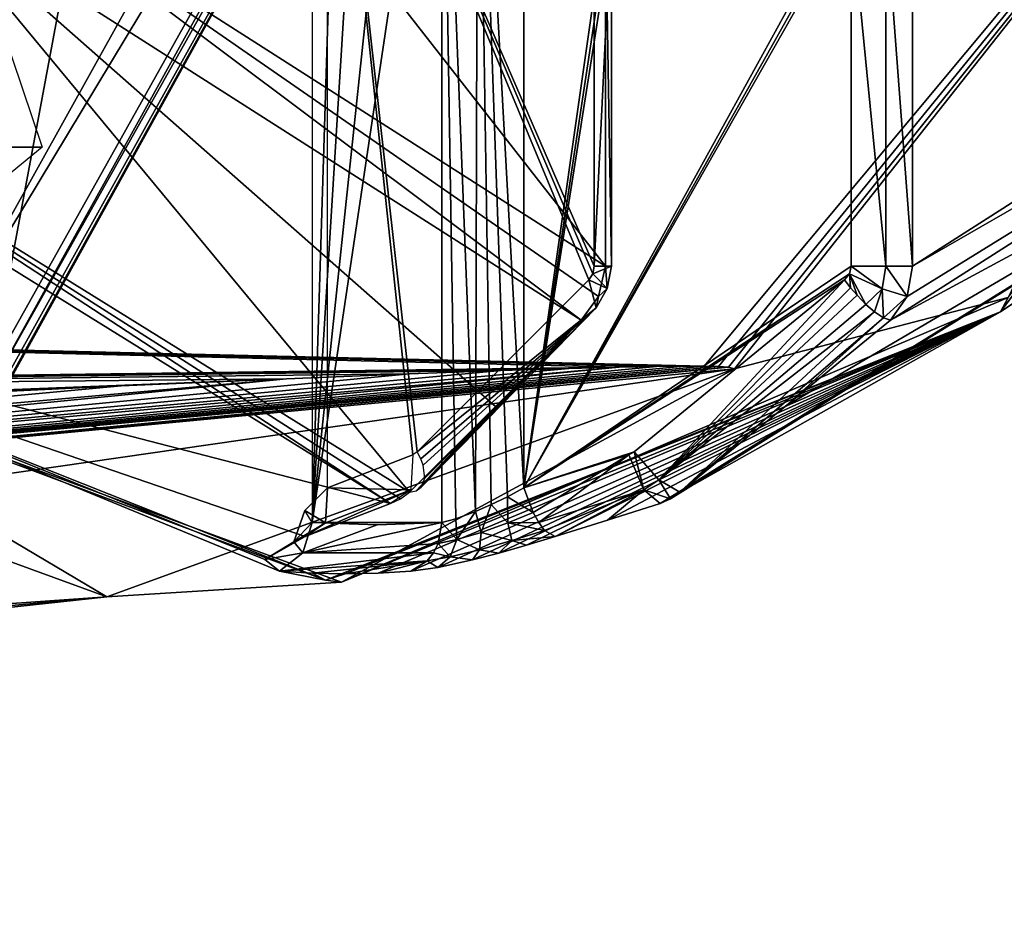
# Model space of a CAD drawing. Header units: millimetres. Extents: x -4274 to 4951, y -4805 to 4805.
# Tile 102 of 225: x 3186 to 3923, y -2897 to -2222. Entities that reach past the tile are written whole.
import ezdxf

# ---------------------------------------------------------------- set-up
doc = ezdxf.new("R2010")
doc.units = ezdxf.units.MM
doc.header["$LTSCALE"] = 41.718519
for name, color, linetype in [('1007', 7, 'CONTINUOUS'), ('1594', 7, 'CONTINUOUS'), ('37', 7, 'CONTINUOUS'), ('40', 7, 'CONTINUOUS'), ('476', 7, 'CONTINUOUS'), ('532', 7, 'CONTINUOUS'), ('551', 7, 'CONTINUOUS'), ('572', 7, 'CONTINUOUS'), ('577', 7, 'CONTINUOUS'), ('581', 7, 'CONTINUOUS'), ('605', 7, 'CONTINUOUS'), ('612', 7, 'CONTINUOUS'), ('613', 7, 'CONTINUOUS'), ('615', 7, 'CONTINUOUS'), ('649', 7, 'CONTINUOUS'), ('65', 7, 'CONTINUOUS'), ('653', 7, 'CONTINUOUS'), ('690', 7, 'CONTINUOUS'), ('691', 7, 'CONTINUOUS'), ('70', 7, 'CONTINUOUS'), ('738', 7, 'CONTINUOUS'), ('739', 7, 'CONTINUOUS'), ('74', 7, 'CONTINUOUS'), ('741', 7, 'CONTINUOUS'), ('797', 7, 'CONTINUOUS'), ('844', 7, 'CONTINUOUS'), ('851', 7, 'CONTINUOUS'), ('855', 7, 'CONTINUOUS'), ('878', 7, 'CONTINUOUS'), ('899', 7, 'CONTINUOUS'), ('904', 7, 'CONTINUOUS'), ('905', 7, 'CONTINUOUS'), ('909', 7, 'CONTINUOUS'), ('943', 7, 'CONTINUOUS'), ('950', 7, 'CONTINUOUS'), ('984', 7, 'CONTINUOUS')]:
    doc.layers.add(name, color=color, linetype=linetype)

msp = doc.modelspace()

# ---------------------------------------------------------------- linework, layer by layer
at = {"layer": '1007', "linetype": 'Continuous'}
for points in [[(3716.67, -2482.42, -530.56), (1897.47, -2658.06, -1707.16), (1903.76, -2649.91, -1718.04), (3716.67, -2482.42, -530.56)], [(1897.47, -2658.06, -1707.16), (3716.67, -2482.42, -530.56), (2808.44, -2570.94, -1115.5), (1897.47, -2658.06, -1707.16)], [(3662.84, -2481.94, -575.61), (3683.42, -2481.73, -559.73), (1903.76, -2649.91, -1718.04), (3662.84, -2481.94, -575.61)], [(3683.42, -2481.73, -559.73), (3698.45, -2481.76, -547.51), (1903.76, -2649.91, -1718.04), (3683.42, -2481.73, -559.73)], [(3698.45, -2481.76, -547.51), (3709.24, -2481.98, -538.04), (1903.76, -2649.91, -1718.04), (3698.45, -2481.76, -547.51)], [(3634.9, -2482.47, -596.37), (3662.84, -2481.94, -575.61), (1903.76, -2649.91, -1718.04), (3634.9, -2482.47, -596.37)], [(3709.24, -2481.98, -538.04), (3716.67, -2482.42, -530.56), (1903.76, -2649.91, -1718.04), (3709.24, -2481.98, -538.04)], [(3634.9, -2482.47, -596.37), (1903.76, -2649.91, -1718.04), (1907.52, -2637.52, -1725.67), (3634.9, -2482.47, -596.37)], [(3597.13, -2483.44, -623.56), (3634.9, -2482.47, -596.37), (1907.52, -2637.52, -1725.67), (3597.13, -2483.44, -623.56)], [(3546.23, -2485.03, -659.27), (3597.13, -2483.44, -623.56), (1907.52, -2637.52, -1725.67), (3546.23, -2485.03, -659.27)], [(3716.67, -2482.42, -530.56), (3721.11, -2483.66, -522.74), (2808.44, -2570.94, -1115.5), (3716.67, -2482.42, -530.56)], [(3477.76, -2487.48, -706.25), (3546.23, -2485.03, -659.27), (1907.52, -2637.52, -1725.67), (3477.76, -2487.48, -706.25)], [(3385.72, -2491.14, -768.17), (3477.76, -2487.48, -706.25), (1907.52, -2637.52, -1725.67), (3385.72, -2491.14, -768.17)], [(3385.72, -2491.14, -768.17), (1907.52, -2637.52, -1725.67), (1908.16, -2622.84, -1728.82), (3385.72, -2491.14, -768.17)], [(3261.9, -2496.54, -849.91), (3385.72, -2491.14, -768.17), (1908.16, -2622.84, -1728.82), (3261.9, -2496.54, -849.91)], [(3095.09, -2504.41, -958.02), (3261.9, -2496.54, -849.91), (1908.16, -2622.84, -1728.82), (3095.09, -2504.41, -958.02)]]:
    msp.add_3dface(points, dxfattribs=at)
at = {"layer": '1594', "linetype": 'Continuous'}
for points in [[(3202.74, -2317.7, 1143.81), (-851.57, -2289.09, -1130.32), (3172.74, -2228.91, 1195.78), (3202.74, -2317.7, 1143.81)], [(-840.57, -2345.14, -1149.37), (-851.57, -2289.09, -1130.32), (3202.74, -2317.7, 1143.81), (-840.57, -2345.14, -1149.37)], [(3133.48, -2374.31, 1098.22), (-840.57, -2345.14, -1149.37), (3202.74, -2317.7, 1143.81), (3133.48, -2374.31, 1098.22)]]:
    msp.add_3dface(points, dxfattribs=at)
at = {"layer": '37', "linetype": 'Continuous'}
for points in [[(3402.33, 1277.56, -11095.23), (2736.11, -2392.06, -11095.23), (2736.11, 2392.06, -11095.23), (3402.33, 1277.56, -11095.23)], [(3402.33, -1277.56, -11095.23), (2736.11, -2392.06, -11095.23), (3402.33, 1277.56, -11095.23), (3402.33, -1277.56, -11095.23)]]:
    msp.add_3dface(points, dxfattribs=at)
at = {"layer": '40', "linetype": 'Continuous'}
for points in [[(2736.11, -2392.06, -11095.23), (3402.33, -1277.56, -11095.23), (2736.11, -2392.06, -10993.63), (2736.11, -2392.06, -11095.23)], [(2736.11, -2392.06, -10993.63), (3402.33, -1277.56, -11095.23), (3402.36, -1277.57, -10993.63), (2736.11, -2392.06, -10993.63)]]:
    msp.add_3dface(points, dxfattribs=at)
at = {"layer": '476', "linetype": 'Continuous'}
for points in [[(3502.07, -2598.74, 320.55), (3502.07, -1948.46, 320.55), (3405, -2598.74, 488.69), (3502.07, -2598.74, 320.55)], [(3502.07, -1948.46, 320.55), (3473.57, -1950.46, 369.93), (3405, -2598.74, 488.69), (3502.07, -1948.46, 320.55)], [(3425.02, -1950.04, 454.02), (3405, -1948.46, 488.69), (3405, -2598.74, 488.69), (3425.02, -1950.04, 454.02)], [(3445.04, -1950.8, 419.33), (3425.02, -1950.04, 454.02), (3405, -2598.74, 488.69), (3445.04, -1950.8, 419.33)], [(3473.57, -1950.46, 369.93), (3445.04, -1950.8, 419.33), (3405, -2598.74, 488.69), (3473.57, -1950.46, 369.93)], [(3453.54, -2600.55, 404.62), (3502.07, -2598.74, 320.55), (3405, -2598.74, 488.69), (3453.54, -2600.55, 404.62)]]:
    msp.add_3dface(points, dxfattribs=at)
at = {"layer": '532', "linetype": 'Continuous'}
for points in [[(3502.07, -1948.46, 320.55), (3527.3, -2590.57, 298.75), (3528.85, -1945.86, 298.16), (3502.07, -1948.46, 320.55)], [(3527.3, -2590.57, 298.75), (3538.88, -2585.48, 295.66), (3528.85, -1945.86, 298.16), (3527.3, -2590.57, 298.75)], [(3551.16, -2579.62, 295.41), (3563.44, -2572.87, 298.22), (3528.85, -1945.86, 298.16), (3551.16, -2579.62, 295.41)], [(3563.44, -2572.87, 298.22), (3563.44, -1945.98, 298.22), (3528.85, -1945.86, 298.16), (3563.44, -2572.87, 298.22)], [(3538.88, -2585.48, 295.66), (3551.16, -2579.62, 295.41), (3528.85, -1945.86, 298.16), (3538.88, -2585.48, 295.66)], [(3502.07, -2598.74, 320.55), (3512.55, -2596.1, 307.78), (3502.07, -1948.46, 320.55), (3502.07, -2598.74, 320.55)], [(3512.55, -2596.1, 307.78), (3527.3, -2590.57, 298.75), (3502.07, -1948.46, 320.55), (3512.55, -2596.1, 307.78)]]:
    msp.add_3dface(points, dxfattribs=at)
at = {"layer": '551', "linetype": 'Continuous'}
for points in [[(3499.36, -2614.62, 318.3), (3502.07, -2598.74, 320.55), (3397.93, -2621.65, 485.6), (3499.36, -2614.62, 318.3)], [(3502.07, -2598.74, 320.55), (3453.54, -2600.55, 404.62), (3397.93, -2621.65, 485.6), (3502.07, -2598.74, 320.55)], [(3453.54, -2600.55, 404.62), (3405, -2598.74, 488.69), (3397.93, -2621.65, 485.6), (3453.54, -2600.55, 404.62)], [(3495.86, -2621.65, 315.98), (3499.36, -2614.62, 318.3), (3397.93, -2621.65, 485.6), (3495.86, -2621.65, 315.98)], [(3380.41, -2635.34, 476.07), (3491.11, -2627.62, 312.98), (3495.86, -2621.65, 315.98), (3380.41, -2635.34, 476.07)], [(3380.41, -2635.34, 476.07), (3495.86, -2621.65, 315.98), (3397.93, -2621.65, 485.6), (3380.41, -2635.34, 476.07)], [(3380.41, -2635.34, 476.07), (3405.02, -2636.72, 433.46), (3491.11, -2627.62, 312.98), (3380.41, -2635.34, 476.07)], [(3405.02, -2636.72, 433.46), (3429.63, -2637.18, 390.82), (3491.11, -2627.62, 312.98), (3405.02, -2636.72, 433.46)], [(3429.63, -2637.18, 390.82), (3454.25, -2636.72, 348.19), (3491.11, -2627.62, 312.98), (3429.63, -2637.18, 390.82)], [(3454.25, -2636.72, 348.19), (3478.85, -2635.34, 305.57), (3491.11, -2627.62, 312.98), (3454.25, -2636.72, 348.19)]]:
    msp.add_3dface(points, dxfattribs=at)
at = {"layer": '572', "linetype": 'Continuous'}
for points in [[(3920.33, -2440.97, -493.37), (4348.91, -1868.24, -1235.69), (4212.62, -2245.2, -653.92), (3920.33, -2440.97, -493.37)], [(2916.36, -2245.2, 1591.28), (2909.25, -2440.97, 1257.88), (3463.5, -2584.65, 643.6), (2916.36, -2245.2, 1591.28)], [(3665.48, -2584.65, 293.76), (3920.33, -2440.97, -493.37), (4212.62, -2245.2, -653.92), (3665.48, -2584.65, 293.76)], [(2909.25, -2440.97, 1257.88), (3414.79, -2642.09, 382.25), (3380.41, -2635.34, 476.07), (2909.25, -2440.97, 1257.88)], [(3463.5, -2584.65, 643.6), (2909.25, -2440.97, 1257.88), (3399.63, -2609.4, 589.71), (3463.5, -2584.65, 643.6)], [(3399.63, -2609.4, 589.71), (2909.25, -2440.97, 1257.88), (3369.5, -2626.51, 536.86), (3399.63, -2609.4, 589.71)], [(3369.5, -2626.51, 536.86), (2909.25, -2440.97, 1257.88), (3380.41, -2635.34, 476.07), (3369.5, -2626.51, 536.86)], [(3414.79, -2642.09, 382.25), (3920.33, -2440.97, -493.37), (3429.63, -2637.18, 390.82), (3414.79, -2642.09, 382.25)], [(3429.63, -2637.18, 390.82), (3920.33, -2440.97, -493.37), (3454.25, -2636.72, 348.19), (3429.63, -2637.18, 390.82)], [(3454.25, -2636.72, 348.19), (3920.33, -2440.97, -493.37), (3478.85, -2635.34, 305.57), (3454.25, -2636.72, 348.19)], [(3478.85, -2635.34, 305.57), (3920.33, -2440.97, -493.37), (3498.9, -2632.46, 281.65), (3478.85, -2635.34, 305.57)], [(3498.9, -2632.46, 281.65), (3920.33, -2440.97, -493.37), (3524.98, -2626.75, 266.3), (3498.9, -2632.46, 281.65)], [(3524.98, -2626.75, 266.3), (3920.33, -2440.97, -493.37), (3544.7, -2621.7, 261.19), (3524.98, -2626.75, 266.3)], [(3544.7, -2621.7, 261.19), (3920.33, -2440.97, -493.37), (3565.41, -2615.88, 260.84), (3544.7, -2621.7, 261.19)], [(3920.33, -2440.97, -493.37), (3586.88, -2609.4, 265.4), (3565.41, -2615.88, 260.84), (3920.33, -2440.97, -493.37)], [(3586.88, -2609.4, 265.4), (3920.33, -2440.97, -493.37), (3626.11, -2597.05, 279.55), (3586.88, -2609.4, 265.4)], [(3626.11, -2597.05, 279.55), (3920.33, -2440.97, -493.37), (3665.48, -2584.65, 293.76), (3626.11, -2597.05, 279.55)], [(3380.41, -2635.34, 476.07), (3414.79, -2642.09, 382.25), (3405.02, -2636.72, 433.46), (3380.41, -2635.34, 476.07)], [(3405.02, -2636.72, 433.46), (3414.79, -2642.09, 382.25), (3429.63, -2637.18, 390.82), (3405.02, -2636.72, 433.46)]]:
    msp.add_3dface(points, dxfattribs=at)
at = {"layer": '577', "linetype": 'Continuous'}
for points in [[(3570.36, -2591.35, 295.17), (3563.44, -2572.87, 298.22), (3551.16, -2579.62, 295.41), (3570.36, -2591.35, 295.17)], [(3538.88, -2585.48, 295.66), (3551.29, -2599.14, 290.66), (3551.16, -2579.62, 295.41), (3538.88, -2585.48, 295.66)], [(3551.29, -2599.14, 290.66), (3570.36, -2591.35, 295.17), (3551.16, -2579.62, 295.41), (3551.29, -2599.14, 290.66)], [(3527.3, -2590.57, 298.75), (3531.38, -2606.23, 292.91), (3538.88, -2585.48, 295.66), (3527.3, -2590.57, 298.75)], [(3531.38, -2606.23, 292.91), (3551.29, -2599.14, 290.66), (3538.88, -2585.48, 295.66), (3531.38, -2606.23, 292.91)], [(3512.55, -2596.1, 307.78), (3513.23, -2611.66, 302.3), (3527.3, -2590.57, 298.75), (3512.55, -2596.1, 307.78)], [(3513.23, -2611.66, 302.3), (3531.38, -2606.23, 292.91), (3527.3, -2590.57, 298.75), (3513.23, -2611.66, 302.3)], [(3570.36, -2591.35, 295.17), (3551.29, -2599.14, 290.66), (3574.6, -2598.96, 290.12), (3570.36, -2591.35, 295.17)], [(3499.36, -2614.62, 318.3), (3513.23, -2611.66, 302.3), (3502.07, -2598.74, 320.55), (3499.36, -2614.62, 318.3)], [(3502.07, -2598.74, 320.55), (3513.23, -2611.66, 302.3), (3512.55, -2596.1, 307.78), (3502.07, -2598.74, 320.55)], [(3551.29, -2599.14, 290.66), (3531.38, -2606.23, 292.91), (3554.48, -2612.45, 278.15), (3551.29, -2599.14, 290.66)], [(3574.6, -2598.96, 290.12), (3551.29, -2599.14, 290.66), (3578.97, -2604.76, 283.11), (3574.6, -2598.96, 290.12)], [(3578.97, -2604.76, 283.11), (3551.29, -2599.14, 290.66), (3554.48, -2612.45, 278.15), (3578.97, -2604.76, 283.11)], [(3531.38, -2606.23, 292.91), (3513.23, -2611.66, 302.3), (3530.07, -2619.38, 281.6), (3531.38, -2606.23, 292.91)], [(3554.48, -2612.45, 278.15), (3531.38, -2606.23, 292.91), (3530.07, -2619.38, 281.6), (3554.48, -2612.45, 278.15)], [(3586.88, -2609.4, 265.4), (3578.97, -2604.76, 283.11), (3554.48, -2612.45, 278.15), (3586.88, -2609.4, 265.4)], [(3565.41, -2615.88, 260.84), (3586.88, -2609.4, 265.4), (3554.48, -2612.45, 278.15), (3565.41, -2615.88, 260.84)], [(3508.13, -2624.69, 293.29), (3499.36, -2614.62, 318.3), (3495.86, -2621.65, 315.98), (3508.13, -2624.69, 293.29)], [(3513.23, -2611.66, 302.3), (3499.36, -2614.62, 318.3), (3508.13, -2624.69, 293.29), (3513.23, -2611.66, 302.3)], [(3530.07, -2619.38, 281.6), (3513.23, -2611.66, 302.3), (3508.13, -2624.69, 293.29), (3530.07, -2619.38, 281.6)], [(3544.7, -2621.7, 261.19), (3554.48, -2612.45, 278.15), (3530.07, -2619.38, 281.6), (3544.7, -2621.7, 261.19)], [(3544.7, -2621.7, 261.19), (3565.41, -2615.88, 260.84), (3554.48, -2612.45, 278.15), (3544.7, -2621.7, 261.19)], [(3491.11, -2627.62, 312.98), (3508.13, -2624.69, 293.29), (3495.86, -2621.65, 315.98), (3491.11, -2627.62, 312.98)], [(3498.9, -2632.46, 281.65), (3508.13, -2624.69, 293.29), (3491.11, -2627.62, 312.98), (3498.9, -2632.46, 281.65)], [(3498.9, -2632.46, 281.65), (3524.98, -2626.75, 266.3), (3508.13, -2624.69, 293.29), (3498.9, -2632.46, 281.65)], [(3524.98, -2626.75, 266.3), (3530.07, -2619.38, 281.6), (3508.13, -2624.69, 293.29), (3524.98, -2626.75, 266.3)], [(3524.98, -2626.75, 266.3), (3544.7, -2621.7, 261.19), (3530.07, -2619.38, 281.6), (3524.98, -2626.75, 266.3)], [(3478.85, -2635.34, 305.57), (3498.9, -2632.46, 281.65), (3491.11, -2627.62, 312.98), (3478.85, -2635.34, 305.57)]]:
    msp.add_3dface(points, dxfattribs=at)
at = {"layer": '581', "linetype": 'Continuous'}
for points in [[(3563.44, -2572.87, 298.22), (3652.34, -1949.26, 330.57), (3563.44, -1945.98, 298.22), (3563.44, -2572.87, 298.22)], [(3563.44, -2572.87, 298.22), (3657.16, -1950.51, 332.33), (3652.34, -1949.26, 330.57), (3563.44, -2572.87, 298.22)], [(3563.44, -2572.87, 298.22), (3661, -1953.66, 333.73), (3657.16, -1950.51, 332.33), (3563.44, -2572.87, 298.22)], [(3563.44, -2572.87, 298.22), (3805.6, -2133.21, 386.36), (3661, -1953.66, 333.73), (3563.44, -2572.87, 298.22)], [(3805.6, -2133.21, 386.36), (3563.44, -2572.87, 298.22), (3807.71, -2137.03, 387.12), (3805.6, -2133.21, 386.36)], [(3563.44, -2572.87, 298.22), (3808.42, -2141.35, 387.38), (3807.71, -2137.03, 387.12), (3563.44, -2572.87, 298.22)], [(3563.44, -2572.87, 298.22), (3808.42, -2406.95, 387.38), (3808.42, -2141.35, 387.38), (3563.44, -2572.87, 298.22)], [(3563.44, -2572.87, 298.22), (3807.16, -2412.67, 386.92), (3808.42, -2406.95, 387.38), (3563.44, -2572.87, 298.22)], [(3563.44, -2572.87, 298.22), (3803.64, -2417.18, 385.64), (3807.16, -2412.67, 386.92), (3563.44, -2572.87, 298.22)], [(3563.44, -2572.87, 298.22), (3645.93, -2545.97, 328.24), (3803.64, -2417.18, 385.64), (3563.44, -2572.87, 298.22)], [(3563.44, -2572.87, 298.22), (3641.93, -2548.14, 326.78), (3645.93, -2545.97, 328.24), (3563.44, -2572.87, 298.22)]]:
    msp.add_3dface(points, dxfattribs=at)
at = {"layer": '605', "linetype": 'Continuous'}
for points in [[(3563.44, -2572.87, 298.22), (3570.36, -2591.35, 295.17), (3641.93, -2548.14, 326.78), (3563.44, -2572.87, 298.22)], [(3570.36, -2591.35, 295.17), (3574.6, -2598.96, 290.12), (3641.93, -2548.14, 326.78), (3570.36, -2591.35, 295.17)], [(3641.93, -2548.14, 326.78), (3574.6, -2598.96, 290.12), (3653.16, -2574.29, 318.62), (3641.93, -2548.14, 326.78)], [(3574.6, -2598.96, 290.12), (3578.97, -2604.76, 283.11), (3653.16, -2574.29, 318.62), (3574.6, -2598.96, 290.12)], [(3578.97, -2604.76, 283.11), (3586.88, -2609.4, 265.4), (3653.16, -2574.29, 318.62), (3578.97, -2604.76, 283.11)], [(3586.88, -2609.4, 265.4), (3626.11, -2597.05, 279.55), (3653.16, -2574.29, 318.62), (3586.88, -2609.4, 265.4)], [(3626.11, -2597.05, 279.55), (3665.48, -2584.65, 293.76), (3653.16, -2574.29, 318.62), (3626.11, -2597.05, 279.55)]]:
    msp.add_3dface(points, dxfattribs=at)
at = {"layer": '612', "linetype": 'Continuous'}
for points in [[(3680.13, -2576.2, 301.92), (4212.62, -2245.2, -653.92), (4225.04, -2237.91, -641.89), (3680.13, -2576.2, 301.92)], [(3665.48, -2584.65, 293.76), (4212.62, -2245.2, -653.92), (3673.17, -2581.2, 297.99), (3665.48, -2584.65, 293.76)], [(4212.62, -2245.2, -653.92), (3680.13, -2576.2, 301.92), (3673.17, -2581.2, 297.99), (4212.62, -2245.2, -653.92)]]:
    msp.add_3dface(points, dxfattribs=at)
at = {"layer": '613', "linetype": 'Continuous'}
for points in [[(3414.89, -2599, 566.75), (3399.32, -2589.74, 523.67), (3416.34, -2572.87, 553.01), (3414.89, -2599, 566.75)], [(3391.26, -2613.29, 530.24), (3405, -2598.74, 488.69), (3399.32, -2589.74, 523.67), (3391.26, -2613.29, 530.24)], [(3391.26, -2613.29, 530.24), (3399.32, -2589.74, 523.67), (3414.89, -2599, 566.75), (3391.26, -2613.29, 530.24)], [(3399.63, -2609.4, 589.71), (3369.5, -2626.51, 536.86), (3414.89, -2599, 566.75), (3399.63, -2609.4, 589.71)], [(3369.5, -2626.51, 536.86), (3391.26, -2613.29, 530.24), (3414.89, -2599, 566.75), (3369.5, -2626.51, 536.86)], [(3397.93, -2621.65, 485.6), (3405, -2598.74, 488.69), (3391.26, -2613.29, 530.24), (3397.93, -2621.65, 485.6)], [(3369.5, -2626.51, 536.86), (3397.93, -2621.65, 485.6), (3391.26, -2613.29, 530.24), (3369.5, -2626.51, 536.86)], [(3369.5, -2626.51, 536.86), (3380.41, -2635.34, 476.07), (3397.93, -2621.65, 485.6), (3369.5, -2626.51, 536.86)]]:
    msp.add_3dface(points, dxfattribs=at)
at = {"layer": '615', "linetype": 'Continuous'}
for points in [[(3807.16, -2412.67, 386.92), (3831.63, -2423.7, 385.26), (3808.42, -2406.95, 387.38), (3807.16, -2412.67, 386.92)], [(3808.42, -2406.95, 387.38), (3831.63, -2423.7, 385.26), (3834.45, -2406.95, 387.39), (3808.42, -2406.95, 387.38)], [(3831.63, -2423.7, 385.26), (3850.56, -2429.46, 366.81), (3834.45, -2406.95, 387.39), (3831.63, -2423.7, 385.26)], [(3850.56, -2429.46, 366.81), (3854.44, -2406.95, 370.63), (3834.45, -2406.95, 387.39), (3850.56, -2429.46, 366.81)], [(3803.64, -2417.18, 385.64), (3808.12, -2423.02, 386.51), (3807.16, -2412.67, 386.92), (3803.64, -2417.18, 385.64)], [(3808.12, -2423.02, 386.51), (3812.93, -2428.62, 385.99), (3807.16, -2412.67, 386.92), (3808.12, -2423.02, 386.51)], [(3812.93, -2428.62, 385.99), (3819.55, -2435.48, 383.14), (3807.16, -2412.67, 386.92), (3812.93, -2428.62, 385.99)], [(3819.55, -2435.48, 383.14), (3831.63, -2423.7, 385.26), (3807.16, -2412.67, 386.92), (3819.55, -2435.48, 383.14)], [(3819.55, -2435.48, 383.14), (3825.96, -2441.08, 378.02), (3831.63, -2423.7, 385.26), (3819.55, -2435.48, 383.14)], [(3825.96, -2441.08, 378.02), (3832.8, -2445.61, 369.42), (3831.63, -2423.7, 385.26), (3825.96, -2441.08, 378.02)], [(3832.8, -2445.61, 369.42), (3850.56, -2429.46, 366.81), (3831.63, -2423.7, 385.26), (3832.8, -2445.61, 369.42)], [(3832.8, -2445.61, 369.42), (3838.08, -2447.37, 358.9), (3850.56, -2429.46, 366.81), (3832.8, -2445.61, 369.42)]]:
    msp.add_3dface(points, dxfattribs=at)
at = {"layer": '649', "linetype": 'Continuous'}
for points in [[(2916.36, -2245.2, 1591.28), (3463.5, -2584.65, 643.6), (2932.98, -2237.91, 1596.02), (2916.36, -2245.2, 1591.28)], [(2932.98, -2237.91, 1596.02), (3463.5, -2584.65, 643.6), (3471, -2581.2, 648.15), (2932.98, -2237.91, 1596.02)], [(3477.89, -2576.2, 652.21), (2932.98, -2237.91, 1596.02), (3471, -2581.2, 648.15), (3477.89, -2576.2, 652.21)]]:
    msp.add_3dface(points, dxfattribs=at)
at = {"layer": '65', "linetype": 'Continuous'}
msp.add_3dface([(3113.16, -2487.93, -9306.83), (3756.01, -1331.89, -9306.83), (3016.98, -2139.77, -9183.77), (3113.16, -2487.93, -9306.83)], dxfattribs=at)
at = {"layer": '653', "linetype": 'Continuous'}
for points in [[(3854.44, -2406.95, 370.63), (4336.73, -2128.97, -504.78), (4343.96, -2093.92, -477.24), (3854.44, -2406.95, 370.63)], [(3850.56, -2429.46, 366.81), (3838.08, -2447.37, 358.9), (4336.73, -2128.97, -504.78), (3850.56, -2429.46, 366.81)], [(3854.44, -2406.95, 370.63), (3850.56, -2429.46, 366.81), (4336.73, -2128.97, -504.78), (3854.44, -2406.95, 370.63)]]:
    msp.add_3dface(points, dxfattribs=at)
at = {"layer": '690', "linetype": 'Continuous'}
for points in [[(3808.42, -2406.95, 387.38), (3834.45, -2406.95, 387.39), (3808.42, -2141.35, 387.38), (3808.42, -2406.95, 387.38)], [(3808.42, -2141.35, 387.38), (3834.45, -2406.95, 387.39), (3834.45, -2141.35, 387.39), (3808.42, -2141.35, 387.38)], [(3834.45, -2406.95, 387.39), (3854.44, -2406.95, 370.63), (3834.45, -2141.35, 387.39), (3834.45, -2406.95, 387.39)], [(3834.45, -2141.35, 387.39), (3854.44, -2406.95, 370.63), (3854.44, -2141.35, 370.63), (3834.45, -2141.35, 387.39)]]:
    msp.add_3dface(points, dxfattribs=at)
at = {"layer": '691', "linetype": 'Continuous'}
for points in [[(3107.57, -2128.97, 1624.19), (3606.21, -2447.37, 760.51), (3135.03, -2093.92, 1616.68), (3107.57, -2128.97, 1624.19)], [(3135.03, -2093.92, 1616.68), (3606.21, -2447.37, 760.51), (3619.3, -2429.46, 767.36), (3135.03, -2093.92, 1616.68)], [(3624.55, -2406.95, 768.81), (3135.03, -2093.92, 1616.68), (3619.3, -2429.46, 767.36), (3624.55, -2406.95, 768.81)]]:
    msp.add_3dface(points, dxfattribs=at)
at = {"layer": '70', "linetype": 'Continuous'}
for points in [[(3113.16, -2487.93, -9306.83), (3808.13, -1334.73, -9355.77), (3756.01, -1331.89, -9306.83), (3113.16, -2487.93, -9306.83)], [(3808.13, -1334.73, -9355.77), (3113.16, -2487.93, -9306.83), (3147.29, -2515.21, -9344.31), (3808.13, -1334.73, -9355.77)], [(3152.3, -2519.21, -9355.77), (3808.13, -1334.73, -9355.77), (3147.29, -2515.21, -9344.31), (3152.3, -2519.21, -9355.77)], [(3152.3, -2519.21, -9355.77), (3809.81, -1349.35, -9425.82), (3808.13, -1334.73, -9355.77), (3152.3, -2519.21, -9355.77)], [(3160.03, -2525.39, -9399.52), (3809.81, -1349.35, -9425.82), (3152.3, -2519.21, -9355.77), (3160.03, -2525.39, -9399.52)], [(3157.33, -2523.23, -9425.82), (3809.81, -1349.35, -9425.82), (3159.36, -2524.85, -9412.78), (3157.33, -2523.23, -9425.82)], [(3159.36, -2524.85, -9412.78), (3809.81, -1349.35, -9425.82), (3160.03, -2525.39, -9399.52), (3159.36, -2524.85, -9412.78)]]:
    msp.add_3dface(points, dxfattribs=at)
at = {"layer": '738', "linetype": 'Continuous'}
for points in [[(3478.87, -2574.3, 620.5), (3416.34, -2572.87, 553.01), (3480.32, -2548.14, 606.69), (3478.87, -2574.3, 620.5)], [(3414.89, -2599, 566.75), (3416.34, -2572.87, 553.01), (3478.87, -2574.3, 620.5), (3414.89, -2599, 566.75)], [(3463.5, -2584.65, 643.6), (3399.63, -2609.4, 589.71), (3478.87, -2574.3, 620.5), (3463.5, -2584.65, 643.6)], [(3399.63, -2609.4, 589.71), (3414.89, -2599, 566.75), (3478.87, -2574.3, 620.5), (3399.63, -2609.4, 589.71)]]:
    msp.add_3dface(points, dxfattribs=at)
at = {"layer": '739', "linetype": 'Continuous'}
for points in [[(3641.93, -2548.14, 326.78), (3653.16, -2574.29, 318.62), (3645.93, -2545.97, 328.24), (3641.93, -2548.14, 326.78)], [(3653.16, -2574.29, 318.62), (3664.56, -2566.86, 323.8), (3645.93, -2545.97, 328.24), (3653.16, -2574.29, 318.62)], [(3664.56, -2566.86, 323.8), (3653.16, -2574.29, 318.62), (3673.17, -2581.2, 297.99), (3664.56, -2566.86, 323.8)], [(3680.13, -2576.2, 301.92), (3664.56, -2566.86, 323.8), (3673.17, -2581.2, 297.99), (3680.13, -2576.2, 301.92)], [(3653.16, -2574.29, 318.62), (3665.48, -2584.65, 293.76), (3673.17, -2581.2, 297.99), (3653.16, -2574.29, 318.62)]]:
    msp.add_3dface(points, dxfattribs=at)
at = {"layer": '74', "linetype": 'Continuous'}
for points in [[(2726.55, -2383.7, -10993.63), (3390.47, -1273.1, -10993.63), (2857.78, -2437.3, -10492.2), (2726.55, -2383.7, -10993.63)], [(2857.78, -2437.3, -10492.2), (3390.47, -1273.1, -10993.63), (2989.56, -2493.98, -9979.87), (2857.78, -2437.3, -10492.2)], [(2989.56, -2493.98, -9979.87), (3390.47, -1273.1, -10993.63), (3073.47, -2508.22, -9704.5), (2989.56, -2493.98, -9979.87)], [(3390.47, -1273.1, -10993.63), (3157.33, -2523.23, -9425.82), (3073.47, -2508.22, -9704.5), (3390.47, -1273.1, -10993.63)], [(3809.81, -1349.35, -9425.82), (3157.33, -2523.23, -9425.82), (3390.47, -1273.1, -10993.63), (3809.81, -1349.35, -9425.82)]]:
    msp.add_3dface(points, dxfattribs=at)
at = {"layer": '741', "linetype": 'Continuous'}
for points in [[(3480.32, -2548.14, 606.69), (3416.34, -2572.87, 553.01), (3416.34, -1945.98, 553.01), (3480.32, -2548.14, 606.69)], [(3483.58, -2545.97, 609.43), (3480.32, -2548.14, 606.69), (3416.34, -1945.98, 553.01), (3483.58, -2545.97, 609.43)], [(3612.15, -2417.18, 717.31), (3483.58, -2545.97, 609.43), (3416.34, -1945.98, 553.01), (3612.15, -2417.18, 717.31)], [(3615.03, -2412.64, 719.73), (3612.15, -2417.18, 717.31), (3416.34, -1945.98, 553.01), (3615.03, -2412.64, 719.73)], [(3616.05, -2406.95, 720.58), (3615.03, -2412.64, 719.73), (3416.34, -1945.98, 553.01), (3616.05, -2406.95, 720.58)], [(3616.05, -2141.35, 720.58), (3616.05, -2406.95, 720.58), (3416.34, -1945.98, 553.01), (3616.05, -2141.35, 720.58)]]:
    msp.add_3dface(points, dxfattribs=at)
at = {"layer": '797', "linetype": 'Continuous'}
for points in [[(3645.93, -2545.97, 328.24), (3664.56, -2566.86, 323.8), (3803.64, -2417.18, 385.64), (3645.93, -2545.97, 328.24)], [(3803.64, -2417.18, 385.64), (3664.56, -2566.86, 323.8), (3808.12, -2423.02, 386.51), (3803.64, -2417.18, 385.64)], [(3808.12, -2423.02, 386.51), (3664.56, -2566.86, 323.8), (3812.93, -2428.62, 385.99), (3808.12, -2423.02, 386.51)], [(3812.93, -2428.62, 385.99), (3664.56, -2566.86, 323.8), (3819.55, -2435.48, 383.14), (3812.93, -2428.62, 385.99)], [(3819.55, -2435.48, 383.14), (3664.56, -2566.86, 323.8), (3825.96, -2441.08, 378.02), (3819.55, -2435.48, 383.14)], [(3664.56, -2566.86, 323.8), (3680.13, -2576.2, 301.92), (3825.96, -2441.08, 378.02), (3664.56, -2566.86, 323.8)], [(3825.96, -2441.08, 378.02), (3680.13, -2576.2, 301.92), (3832.8, -2445.61, 369.42), (3825.96, -2441.08, 378.02)], [(3680.13, -2576.2, 301.92), (3759.12, -2511.85, 330.42), (3832.8, -2445.61, 369.42), (3680.13, -2576.2, 301.92)], [(3759.12, -2511.85, 330.42), (3838.08, -2447.37, 358.9), (3832.8, -2445.61, 369.42), (3759.12, -2511.85, 330.42)]]:
    msp.add_3dface(points, dxfattribs=at)
at = {"layer": '844', "linetype": 'Continuous'}
for points in [[(4169.54, -1916.66, -1302.8), (3926.05, -2430.19, -525.21), (3721.11, -2483.66, -522.74), (4169.54, -1916.66, -1302.8)], [(3926.05, -2430.19, -525.21), (3426.79, -2643.62, 339.53), (3721.11, -2483.66, -522.74), (3926.05, -2430.19, -525.21)], [(2914.33, -2454.87, 1227.15), (2782.82, -2483.78, 1099.33), (3251.2, -2654.61, 287.81), (2914.33, -2454.87, 1227.15)], [(3426.79, -2643.62, 339.53), (2914.33, -2454.87, 1227.15), (3251.2, -2654.61, 287.81), (3426.79, -2643.62, 339.53)], [(3721.11, -2483.66, -522.74), (3426.79, -2643.62, 339.53), (3251.2, -2654.61, 287.81), (3721.11, -2483.66, -522.74)]]:
    msp.add_3dface(points, dxfattribs=at)
at = {"layer": '851', "linetype": 'Continuous'}
for points in [[(3483.58, -2545.97, 609.43), (3612.15, -2417.18, 717.31), (3617.64, -2438.16, 735.87), (3483.58, -2545.97, 609.43)], [(3483.58, -2545.97, 609.43), (3617.64, -2438.16, 735.87), (3486.21, -2551.07, 612.34), (3483.58, -2545.97, 609.43)], [(3486.21, -2551.07, 612.34), (3617.64, -2438.16, 735.87), (3488.07, -2556.02, 616.01), (3486.21, -2551.07, 612.34)], [(3617.64, -2438.16, 735.87), (3606.21, -2447.37, 760.51), (3486.45, -2572.47, 637.58), (3617.64, -2438.16, 735.87)], [(3489.24, -2565.53, 625.96), (3617.64, -2438.16, 735.87), (3486.45, -2572.47, 637.58), (3489.24, -2565.53, 625.96)], [(3488.07, -2556.02, 616.01), (3617.64, -2438.16, 735.87), (3489.24, -2565.53, 625.96), (3488.07, -2556.02, 616.01)], [(3606.21, -2447.37, 760.51), (3542.07, -2511.85, 706.37), (3482.79, -2575.1, 645.06), (3606.21, -2447.37, 760.51)], [(3486.45, -2572.47, 637.58), (3606.21, -2447.37, 760.51), (3482.79, -2575.1, 645.06), (3486.45, -2572.47, 637.58)], [(3542.07, -2511.85, 706.37), (3477.89, -2576.2, 652.21), (3482.79, -2575.1, 645.06), (3542.07, -2511.85, 706.37)]]:
    msp.add_3dface(points, dxfattribs=at)
at = {"layer": '855', "linetype": 'Continuous'}
msp.add_3dface([(3854.44, -2141.35, 370.63), (3854.44, -2406.95, 370.63), (4343.96, -2093.92, -477.24), (3854.44, -2141.35, 370.63)], dxfattribs=at)
at = {"layer": '878', "linetype": 'Continuous'}
for points in [[(2782.82, -2483.78, 1099.33), (711.71, -2832.73, -478.24), (3251.2, -2654.61, 287.81), (2782.82, -2483.78, 1099.33)], [(1325, -2829.71, -1540.49), (3721.11, -2483.66, -522.74), (3251.2, -2654.61, 287.81), (1325, -2829.71, -1540.49)], [(3721.11, -2483.66, -522.74), (1325, -2829.71, -1540.49), (2808.44, -2570.94, -1115.5), (3721.11, -2483.66, -522.74)], [(711.71, -2832.73, -478.24), (1022, -2896.86, -1015.67), (3251.2, -2654.61, 287.81), (711.71, -2832.73, -478.24)], [(1022, -2896.86, -1015.67), (1325, -2829.71, -1540.49), (3251.2, -2654.61, 287.81), (1022, -2896.86, -1015.67)]]:
    msp.add_3dface(points, dxfattribs=at)
at = {"layer": '899', "linetype": 'Continuous'}
for points in [[(3920.33, -2440.97, -493.37), (3926.05, -2430.19, -525.21), (4348.91, -1868.24, -1235.69), (3920.33, -2440.97, -493.37)], [(3426.79, -2643.62, 339.53), (3926.05, -2430.19, -525.21), (3920.33, -2440.97, -493.37), (3426.79, -2643.62, 339.53)], [(2909.25, -2440.97, 1257.88), (2914.33, -2454.87, 1227.15), (3414.79, -2642.09, 382.25), (2909.25, -2440.97, 1257.88)], [(3414.79, -2642.09, 382.25), (3426.79, -2643.62, 339.53), (3920.33, -2440.97, -493.37), (3414.79, -2642.09, 382.25)], [(2914.33, -2454.87, 1227.15), (3426.79, -2643.62, 339.53), (3414.79, -2642.09, 382.25), (2914.33, -2454.87, 1227.15)]]:
    msp.add_3dface(points, dxfattribs=at)
at = {"layer": '904', "linetype": 'Continuous'}
for points in [[(3615.03, -2412.64, 719.73), (3616.05, -2406.95, 720.58), (3629.08, -2406.95, 743.14), (3615.03, -2412.64, 719.73)], [(3615.03, -2412.64, 719.73), (3629.08, -2406.95, 743.14), (3625.83, -2423.68, 741.76), (3615.03, -2412.64, 719.73)], [(3624.55, -2406.95, 768.81), (3619.3, -2429.46, 767.36), (3625.83, -2423.68, 741.76), (3624.55, -2406.95, 768.81)], [(3629.08, -2406.95, 743.14), (3624.55, -2406.95, 768.81), (3625.83, -2423.68, 741.76), (3629.08, -2406.95, 743.14)], [(3612.15, -2417.18, 717.31), (3615.03, -2412.64, 719.73), (3625.83, -2423.68, 741.76), (3612.15, -2417.18, 717.31)], [(3617.64, -2438.16, 735.87), (3612.15, -2417.18, 717.31), (3625.83, -2423.68, 741.76), (3617.64, -2438.16, 735.87)], [(3619.3, -2429.46, 767.36), (3617.64, -2438.16, 735.87), (3625.83, -2423.68, 741.76), (3619.3, -2429.46, 767.36)], [(3606.21, -2447.37, 760.51), (3617.64, -2438.16, 735.87), (3619.3, -2429.46, 767.36), (3606.21, -2447.37, 760.51)]]:
    msp.add_3dface(points, dxfattribs=at)
at = {"layer": '905', "linetype": 'Continuous'}
for points in [[(3477.89, -2576.2, 652.21), (3107.57, -2128.97, 1624.19), (2932.98, -2237.91, 1596.02), (3477.89, -2576.2, 652.21)], [(3606.21, -2447.37, 760.51), (3107.57, -2128.97, 1624.19), (3542.07, -2511.85, 706.37), (3606.21, -2447.37, 760.51)], [(3477.89, -2576.2, 652.21), (3542.07, -2511.85, 706.37), (3107.57, -2128.97, 1624.19), (3477.89, -2576.2, 652.21)]]:
    msp.add_3dface(points, dxfattribs=at)
at = {"layer": '909', "linetype": 'Continuous'}
for points in [[(3838.08, -2447.37, 358.9), (4225.04, -2237.91, -641.89), (4336.73, -2128.97, -504.78), (3838.08, -2447.37, 358.9)], [(3759.12, -2511.85, 330.42), (3680.13, -2576.2, 301.92), (4225.04, -2237.91, -641.89), (3759.12, -2511.85, 330.42)], [(3838.08, -2447.37, 358.9), (3759.12, -2511.85, 330.42), (4225.04, -2237.91, -641.89), (3838.08, -2447.37, 358.9)]]:
    msp.add_3dface(points, dxfattribs=at)
at = {"layer": '943', "linetype": 'Continuous'}
for points in [[(2119.46, -1655.12, -2974.29), (4169.54, -1916.66, -1302.8), (1681.99, -2434.59, -2216.57), (2119.46, -1655.12, -2974.29)], [(4169.54, -1916.66, -1302.8), (3698.45, -2481.76, -547.51), (1681.99, -2434.59, -2216.57), (4169.54, -1916.66, -1302.8)], [(3698.45, -2481.76, -547.51), (4169.54, -1916.66, -1302.8), (3709.24, -2481.98, -538.04), (3698.45, -2481.76, -547.51)], [(3709.24, -2481.98, -538.04), (4169.54, -1916.66, -1302.8), (3716.67, -2482.42, -530.56), (3709.24, -2481.98, -538.04)], [(4169.54, -1916.66, -1302.8), (3721.11, -2483.66, -522.74), (3716.67, -2482.42, -530.56), (4169.54, -1916.66, -1302.8)], [(1681.99, -2434.59, -2216.57), (3634.9, -2482.47, -596.37), (1655.64, -2508.43, -2063.72), (1681.99, -2434.59, -2216.57)], [(3662.84, -2481.94, -575.61), (3634.9, -2482.47, -596.37), (1681.99, -2434.59, -2216.57), (3662.84, -2481.94, -575.61)], [(3683.42, -2481.73, -559.73), (3662.84, -2481.94, -575.61), (1681.99, -2434.59, -2216.57), (3683.42, -2481.73, -559.73)], [(3698.45, -2481.76, -547.51), (3683.42, -2481.73, -559.73), (1681.99, -2434.59, -2216.57), (3698.45, -2481.76, -547.51)], [(3634.9, -2482.47, -596.37), (3597.13, -2483.44, -623.56), (1655.64, -2508.43, -2063.72), (3634.9, -2482.47, -596.37)], [(3597.13, -2483.44, -623.56), (3546.23, -2485.03, -659.27), (1655.64, -2508.43, -2063.72), (3597.13, -2483.44, -623.56)], [(3546.23, -2485.03, -659.27), (3477.76, -2487.48, -706.25), (1655.64, -2508.43, -2063.72), (3546.23, -2485.03, -659.27)], [(3477.76, -2487.48, -706.25), (3385.72, -2491.14, -768.17), (1655.64, -2508.43, -2063.72), (3477.76, -2487.48, -706.25)], [(1655.64, -2508.43, -2063.72), (3385.72, -2491.14, -768.17), (1733.44, -2555.91, -1876.15), (1655.64, -2508.43, -2063.72)], [(3385.72, -2491.14, -768.17), (3261.9, -2496.54, -849.91), (1733.44, -2555.91, -1876.15), (3385.72, -2491.14, -768.17)], [(3261.9, -2496.54, -849.91), (3095.09, -2504.41, -958.02), (1733.44, -2555.91, -1876.15), (3261.9, -2496.54, -849.91)]]:
    msp.add_3dface(points, dxfattribs=at)
at = {"layer": '950', "linetype": 'Continuous'}
for points in [[(3135.03, -2093.92, 1616.68), (3624.55, -2406.95, 768.81), (3201.09, -1865.08, 1502.26), (3135.03, -2093.92, 1616.68)], [(3624.55, -2406.95, 768.81), (3624.55, -2141.35, 768.82), (3201.09, -1865.08, 1502.26), (3624.55, -2406.95, 768.81)]]:
    msp.add_3dface(points, dxfattribs=at)
at = {"layer": '984', "linetype": 'Continuous'}
for points in [[(3616.05, -2406.95, 720.58), (3616.05, -2141.35, 720.58), (3629.08, -2141.35, 743.15), (3616.05, -2406.95, 720.58)], [(3616.05, -2406.95, 720.58), (3629.08, -2141.35, 743.15), (3629.08, -2406.95, 743.14), (3616.05, -2406.95, 720.58)], [(3624.55, -2141.35, 768.82), (3624.55, -2406.95, 768.81), (3629.08, -2406.95, 743.14), (3624.55, -2141.35, 768.82)], [(3629.08, -2141.35, 743.15), (3624.55, -2141.35, 768.82), (3629.08, -2406.95, 743.14), (3629.08, -2141.35, 743.15)]]:
    msp.add_3dface(points, dxfattribs=at)

doc.saveas('drawing.dxf')
